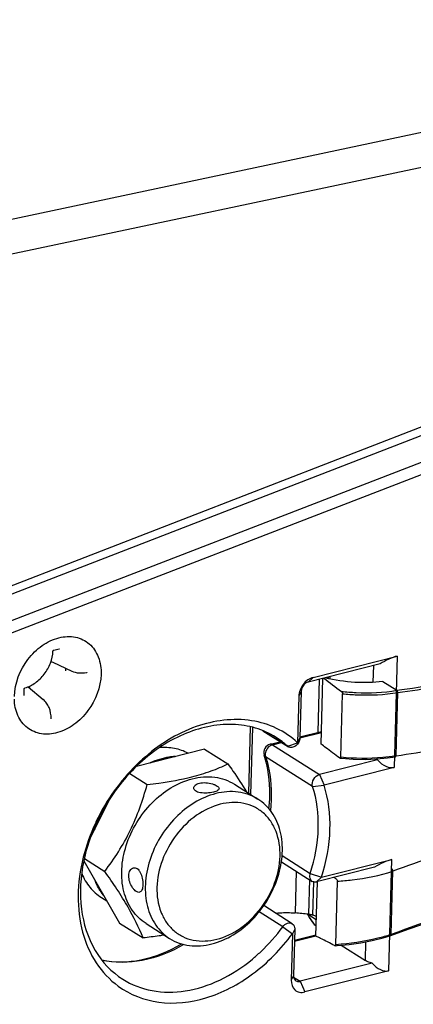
# Model space of a CAD drawing. Header units: millimetres. Extents: x 0 to 420, y 0 to 297.
# Tile 78 of 136: x 353.36 to 355.7, y 105.31 to 111.16. Entities that reach past the tile are written whole.
import ezdxf

# ---------------------------------------------------------------- set-up
doc = ezdxf.new("R2010")
doc.units = ezdxf.units.MM
doc.header["$LTSCALE"] = 23.1
doc.layers.get('0').update_dxf_attribs({"linetype": 'CONTINUOUS'})
doc.layers.add('02___PRT_ALL_AXES', color=7, linetype='CONTINUOUS')

msp = doc.modelspace()

# ---------------------------------------------------------------- linework, layer by layer
at = {"color": 7, "linetype": 'Continuous'}
for p, q in [((348.8721, 109.0346), (358.8979, 111.1619)), ((348.9493, 108.8438), (358.978, 110.9733)), ((351.5486, 107.1166), (358.9568, 109.9895)), ((351.5289, 107.0579), (358.9286, 109.9274)), ((358.9476, 109.7738), (351.6018, 106.9291)), ((358.9794, 109.7122), (351.6336, 106.8675)), ((353.5636, 107.4169), (353.5963, 107.4252)), ((353.5572, 107.3451), (353.6715, 107.2924)), ((355.4992, 107.3353), (355.0733, 107.2273)), ((355.1024, 107.2552), (355.6001, 107.3815)), ((355.6001, 107.3815), (355.5824, 106.7205)), ((355.4595, 107.3253), (355.4568, 107.2258)), ((355.0733, 107.2273), (355.1024, 107.2552)), ((355.1378, 107.2436), (355.1293, 106.9292)), ((355.1488, 106.8592), (355.1593, 107.2491)), ((355.1932, 107.2476), (355.1935, 107.2578)), ((355.202, 107.2455), (355.2024, 107.26)), ((355.5146, 107.2314), (355.5981, 107.1784)), ((353.3871, 107.1502), (353.3881, 107.1861)), ((353.4113, 107.199), (353.5004, 107.1245)), ((355.0306, 107.1712), (355.017, 107.143)), ((355.0306, 107.1712), (355.0232, 106.8954)), ((355.2659, 106.7807), (355.2761, 107.158)), ((355.5933, 106.7897), (355.6034, 107.1657)), ((355.017, 107.143), (355.0096, 106.8672)), ((354.7204, 106.5666), (354.731, 106.961)), ((354.733, 106.5586), (354.7438, 106.9579)), ((354.804, 106.9382), (354.955, 106.8426)), ((354.806, 106.9374), (354.9509, 106.8457)), ((355.0231, 106.8959), (355.1507, 106.9283)), ((355.0234, 106.9023), (355.1509, 106.9346)), ((354.8472, 106.8576), (354.9072, 106.8728)), ((354.8607, 106.8547), (354.9144, 106.8683)), ((354.9509, 106.8457), (355.0096, 106.8672)), ((355.0232, 106.8954), (355.0096, 106.8672)), ((354.8607, 106.8547), (355.1397, 106.6782)), ((354.955, 106.8426), (354.9509, 106.8457)), ((355.099, 106.6075), (354.82, 106.784)), ((355.4838, 106.7655), (355.1397, 106.6782)), ((355.2617, 106.7751), (355.2693, 106.7744)), ((355.5824, 106.7205), (355.1664, 106.615)), ((355.1397, 106.6782), (355.1664, 106.615)), ((355.099, 106.6075), (355.1664, 106.615)), ((353.7385, 106.1874), (353.7383, 106.1864)), ((353.7386, 106.1874), (353.7383, 106.1864)), ((354.9136, 106.1595), (355.097, 106.0434)), ((354.9177, 106.1968), (355.0851, 106.0909)), ((355.1517, 106.068), (355.5676, 106.1735)), ((355.5499, 105.5126), (355.5676, 106.1735)), ((355.0011, 106.1041), (354.9944, 105.8556)), ((355.4667, 106.1274), (355.1225, 106.0401)), ((355.5647, 105.728), (355.5749, 106.104)), ((355.0802, 106.054), (355.0747, 105.8478)), ((355.0851, 106.0909), (355.1517, 106.068)), ((355.1005, 105.8428), (355.1056, 106.0405)), ((355.1181, 105.7177), (355.1268, 106.0412)), ((355.1225, 106.0401), (355.1517, 106.068)), ((355.236, 105.6671), (355.2461, 106.0444)), ((354.9779, 105.7921), (354.8087, 105.8991)), ((354.8104, 105.8981), (354.8105, 105.9017)), ((354.9221, 105.7738), (354.7817, 105.8626)), ((355.0682, 105.8486), (355.0782, 105.8305)), ((355.1208, 105.8156), (355.0689, 105.8484)), ((355.0782, 105.8305), (355.0979, 105.8015)), ((354.9221, 105.7738), (354.9791, 105.7322)), ((354.9927, 105.7604), (354.9791, 105.7322)), ((354.9927, 105.7604), (354.9852, 105.4846)), ((355.0979, 105.8015), (355.1197, 105.7765)), ((354.9791, 105.7322), (354.9717, 105.4564)), ((354.9907, 105.688), (355.1175, 105.7202)), ((354.9909, 105.6943), (355.1184, 105.7267)), ((355.2676, 105.664), (355.4123, 105.5724)), ((355.4123, 105.5724), (355.4153, 105.6846)), ((355.4513, 105.5576), (355.0255, 105.4496)), ((355.5499, 105.5126), (355.0522, 105.3863)), ((354.9852, 105.4846), (354.9717, 105.4564)), ((354.9862, 105.4744), (355.0255, 105.4496)), ((355.0255, 105.4496), (355.0522, 105.3863))]:
    msp.add_line(p, q, dxfattribs=at)
for points in [[(353.5589, 107.4106), (353.5589, 107.4113), (353.5591, 107.4121), (353.5595, 107.413), (353.5599, 107.4138), (353.5604, 107.4146), (353.561, 107.4153), (353.5617, 107.4159), (353.5623, 107.4164), (353.563, 107.4167), (353.5636, 107.4169)], [(353.5963, 107.4252), (353.5967, 107.4253), (353.5971, 107.4253), (353.5973, 107.4252), (353.5974, 107.4252)], [(353.7573, 107.285), (353.7577, 107.2851), (353.758, 107.2851), (353.7582, 107.285), (353.7583, 107.285)], [(353.3877, 107.1483), (353.3875, 107.1484), (353.3874, 107.1487), (353.3873, 107.149), (353.3872, 107.1495), (353.3871, 107.1501), (353.3871, 107.1502)], [(353.3881, 107.1861), (353.3882, 107.1868), (353.3884, 107.1877), (353.3887, 107.1885), (353.3891, 107.1893), (353.3896, 107.1901), (353.3902, 107.1908), (353.3908, 107.1914), (353.3915, 107.1919), (353.3921, 107.1923), (353.3928, 107.1925)], [(353.5486, 107.0081), (353.5485, 107.0083), (353.5483, 107.0086), (353.5481, 107.0092), (353.5481, 107.0099)], [(355.2693, 106.7744), (355.3402, 106.7693), (355.41, 106.768), (355.4776, 106.7704), (355.5422, 106.7764), (355.59, 106.7835)], [(355.5619, 105.7219), (355.6708, 105.7616), (355.7926, 105.8037), (355.9146, 105.8433), (356.0366, 105.8806), (356.1587, 105.9154)], [(355.2318, 105.6609), (355.2449, 105.6618), (355.3155, 105.6686), (355.3849, 105.6786), (355.4521, 105.6917), (355.5164, 105.7079), (355.5618, 105.7219)]]:
    msp.add_lwpolyline(points, dxfattribs=at)
for centre, radius, start, end in [((353.6087, 107.4569), 0.1232, 240.03673, 245.27255), ((353.4811, 107.2986), 0.155, 358.43074, 3.84698), ((353.7572, 107.2823), 0.00298, 62.67178, 67.64318), ((354.7719, 113.4489), 6.3247, 277.50573, 284.25977), ((353.3176, 107.1084), 0.1342, 35.10762, 43.41818), ((354.7979, 113.2904), 6.1775, 277.49267, 279.67878), ((354.8595, 106.8091), 0.05, 104.24381, 197.79032), ((354.6226, 106.4898), 0.4842, 47.30912, 57.65315), ((354.6839, 113.3812), 6.6539, 277.8555, 282.04879), ((355.4377, 107.6745), 0.8983, 279.70933, 279.97662), ((358.1644, 99.0562), 7.5085, 106.19107, 110.17482), ((353.8277, 103.4826), 2.9364, 61.25921, 61.60776), ((358.0247, 99.1545), 7.0187, 105.06861, 110.51713), ((354.4456, 99.752), 6.1282, 84.10839, 84.86211), ((355.3517, 105.9938), 0.3185, 207.14092, 207.81112), ((355.3502, 105.9908), 0.3153, 206.84821, 207.46835), ((355.3498, 105.9905), 0.3148, 206.84824, 207.46937), ((355.3469, 105.9912), 0.3131, 207.80434, 210.90718), ((355.3454, 105.9882), 0.3098, 207.46254, 210.70109), ((355.0591, 105.6971), 0.1516, 82.59569, 84.10976), ((355.0593, 105.6983), 0.1503, 82.58377, 84.11085), ((355.3427, 105.9887), 0.3082, 210.91481, 211.19596), ((355.0593, 105.6985), 0.1501, 82.18403, 82.59395), ((355.0595, 105.7006), 0.1481, 82.16538, 82.58101), ((355.3381, 105.9839), 0.3014, 210.70182, 213.89281), ((355.3378, 105.9837), 0.301, 210.70041, 213.88938), ((355.3352, 105.9841), 0.2994, 211.16961, 217.22885), ((355.0595, 105.6997), 0.1489, 80.95044, 82.18507), ((355.0598, 105.7024), 0.1462, 80.90922, 82.16719), ((355.0594, 105.7), 0.1486, 75.72856, 80.90141), ((355.0596, 105.7005), 0.1481, 80.62954, 80.94949), ((355.0603, 105.7042), 0.1443, 75.65396, 80.65227), ((355.3333, 105.9807), 0.2956, 213.89648, 214.86535), ((355.3336, 105.9809), 0.2959, 213.89974, 214.8965), ((355.3265, 105.9759), 0.2873, 214.84264, 221.06985), ((355.3264, 105.9757), 0.2871, 214.87176, 221.09181), ((355.0614, 105.7087), 0.1397, 73.75954, 75.63044), ((355.0634, 105.7155), 0.1326, 73.76984, 75.74929), ((355.0698, 105.7281), 0.1188, 71.83751, 75.04998), ((355.0697, 105.7275), 0.1193, 71.86566, 75.05487), ((355.0704, 105.73), 0.1168, 66.94666, 71.84066), ((355.0705, 105.73), 0.1168, 66.9744, 71.86941), ((355.0711, 105.7317), 0.1149, 64.06411, 66.93967), ((355.0713, 105.7319), 0.1146, 64.08272, 66.96588), ((355.3275, 105.9784), 0.2899, 217.25852, 218.5913), ((355.3231, 105.9748), 0.2842, 218.58077, 223.56632), ((355.3197, 105.9701), 0.2783, 221.09588, 222.92981), ((355.3189, 105.9694), 0.2773, 221.11983, 222.96482), ((355.3176, 105.9682), 0.2755, 222.93125, 223.9916), ((355.3172, 105.9678), 0.275, 222.96658, 224.00084), ((355.3196, 105.9715), 0.2793, 223.58002, 224.26495), ((355.2618, 106.6374), 0.9585, 288.15876, 288.42161)]:
    msp.add_arc(centre, radius, start, end, dxfattribs=at)
for centre, major_axis, ratio, start_param, end_param in [((355.5419, 107.3256), (0.1004, 0.0535), 0.263407, 0.819012, 1.866209), ((355.529, 106.847), (-0.065, 0.122), 0.607924, -4.337399, -3.290201), ((355.5094, 106.1177), (0.1004, 0.0535), 0.263407, 0.819012, 1.866209), ((355.4965, 105.6391), (-0.065, 0.122), 0.607924, -4.337399, -3.290201)]:
    msp.add_ellipse(centre, major_axis=major_axis, ratio=ratio, start_param=start_param, end_param=end_param, dxfattribs=at)
for points, knots in [([(353.3299, 107.1425), (353.332, 107.2203), (353.3787, 107.3385), (353.4894, 107.447), (353.5889, 107.4961), (353.6916, 107.5025), (353.7807, 107.4595), (353.8359, 107.3754), (353.8451, 107.3078), (353.8442, 107.273)], [0, 0, 0, 0, 0.274937, 0.414506, 0.543351, 0.658685, 0.765995, 0.876845, 1, 1, 1, 1]), ([(353.3928, 107.1925), (353.4148, 107.1988), (353.4581, 107.2208), (353.5013, 107.2638), (353.5285, 107.3055), (353.5494, 107.3501), (353.5576, 107.3866), (353.5589, 107.4106)], [0, 0, 0, 0, 0.236814, 0.491348, 0.621658, 0.7512, 1, 1, 1, 1]), ([(353.8442, 107.273), (353.8421, 107.1967), (353.7969, 107.0806), (353.6894, 106.9724), (353.5924, 106.9218), (353.4914, 106.912), (353.4018, 106.9493), (353.3431, 107.0279), (353.3307, 107.093), (353.3299, 107.1267)], [0, 0, 0, 0, 0.27501, 0.414958, 0.54469, 0.661085, 0.768763, 0.878655, 1, 1, 1, 1]), ([(353.6715, 107.2924), (353.6843, 107.2865), (353.7132, 107.2792), (353.7427, 107.2817), (353.7573, 107.285)], [0, 0, 0, 0, 0.485523, 1, 1, 1, 1]), ([(353.7585, 107.2849), (353.7593, 107.2845), (353.7601, 107.2832), (353.7601, 107.282), (353.7601, 107.2817)], [0, 0, 0, 0, 0.724627, 1, 1, 1, 1]), ([(355.1024, 107.2552), (355.079, 107.2493), (355.0366, 107.2171), (355.0177, 107.1681), (355.017, 107.143)], [0, 0, 0, 0, 0.490574, 1, 1, 1, 1]), ([(355.0733, 107.2273), (355.0676, 107.2258), (355.0454, 107.2151), (355.0311, 107.1897), (355.0306, 107.1712)], [0, 0, 0, 0, 0.24126, 1, 1, 1, 1]), ([(355.5146, 107.2314), (355.4602, 107.2236), (355.3447, 107.2209), (355.2306, 107.2379), (355.1726, 107.2523)], [0, 0, 0, 0, 0.478889, 1, 1, 1, 1]), ([(355.2696, 107.172), (355.2984, 107.1688), (355.4078, 107.1603), (355.5185, 107.1648), (355.5981, 107.1784)], [0, 0, 0, 0, 0.264225, 1, 1, 1, 1]), ([(355.2696, 107.172), (355.2705, 107.1713), (355.2742, 107.1675), (355.2762, 107.1621), (355.2761, 107.158)], [0, 0, 0, 0, 0.212159, 1, 1, 1, 1]), ([(355.2761, 107.158), (355.3048, 107.155), (355.4138, 107.1471), (355.5241, 107.152), (355.6034, 107.1657)], [0, 0, 0, 0, 0.264231, 1, 1, 1, 1]), ([(355.6034, 107.1657), (355.6035, 107.1694), (355.6022, 107.1743), (355.5989, 107.1778), (355.5981, 107.1784)], [0, 0, 0, 0, 0.790275, 1, 1, 1, 1]), ([(353.5481, 107.0099), (353.5481, 107.0321), (353.5426, 107.0653), (353.522, 107.1029), (353.5081, 107.1181), (353.5004, 107.1245)], [0, 0, 0, 0, 0.521753, 0.765041, 1, 1, 1, 1]), ([(355.0096, 106.8672), (354.9725, 106.9015), (354.8867, 106.9598), (354.6812, 107.0223), (354.3846, 106.9816), (354.0679, 106.7792), (353.9062, 106.5713), (353.8428, 106.4542)], [0, 0, 0, 0, 0.10761, 0.216823, 0.451291, 0.716443, 1, 1, 1, 1]), ([(354.8817, 106.8989), (354.8441, 106.9227), (354.7606, 106.9603), (354.5717, 106.9893), (354.3139, 106.93), (354.0417, 106.7399), (353.9022, 106.555), (353.847, 106.452)], [0, 0, 0, 0, 0.106665, 0.21669, 0.454264, 0.71947, 1, 1, 1, 1]), ([(355.0232, 106.8954), (355.0229, 106.8865), (355.0177, 106.8684), (355.0006, 106.8476), (354.9777, 106.8361), (354.961, 106.8388), (354.955, 106.8426)], [0, 0, 0, 0, 0.26647, 0.539996, 0.787143, 1, 1, 1, 1]), ([(355.259, 106.7763), (355.2311, 106.7963), (355.1941, 106.8235), (355.1579, 106.8519), (355.1488, 106.8592)], [0, 0, 0, 0, 0.746648, 1, 1, 1, 1]), ([(354.8399, 106.4751), (354.8429, 106.5031), (354.8497, 106.61), (354.836, 106.7187), (354.8119, 106.7938)], [0, 0, 0, 0, 0.263403, 1, 1, 1, 1]), ([(354.82, 106.784), (354.8279, 106.7595), (354.8546, 106.6552), (354.8573, 106.5454), (354.8485, 106.4641)], [0, 0, 0, 0, 0.239324, 1, 1, 1, 1]), ([(355.2617, 106.7751), (355.2613, 106.7752), (355.2603, 106.7754), (355.2594, 106.776), (355.259, 106.7763)], [0, 0, 0, 0, 0.470846, 1, 1, 1, 1]), ([(355.2659, 106.7807), (355.2659, 106.7798), (355.2658, 106.7774), (355.2634, 106.775), (355.2617, 106.7751)], [0, 0, 0, 0, 0.341995, 1, 1, 1, 1]), ([(355.5892, 106.789), (355.5644, 106.7848), (355.4573, 106.771), (355.3484, 106.7724), (355.2659, 106.7807)], [0, 0, 0, 0, 0.232623, 1, 1, 1, 1]), ([(355.59, 106.7835), (355.5916, 106.7838), (355.5931, 106.7866), (355.5933, 106.7889), (355.5933, 106.7897)], [0, 0, 0, 0, 0.674449, 1, 1, 1, 1]), ([(355.099, 106.6075), (355.0946, 106.6213), (355.101, 106.6534), (355.1254, 106.6746), (355.1397, 106.6782)], [0, 0, 0, 0, 0.494623, 1, 1, 1, 1]), ([(354.7746, 106.5323), (354.7397, 106.5544), (354.6556, 106.5836), (354.5678, 106.5758), (354.5247, 106.5649)], [0, 0, 0, 0, 0.482039, 1, 1, 1, 1]), ([(355.0851, 106.0909), (355.113, 106.1774), (355.1455, 106.3512), (355.1245, 106.5281), (355.099, 106.6075)], [0, 0, 0, 0, 0.521374, 1, 1, 1, 1]), ([(355.1517, 106.068), (355.1812, 106.1596), (355.2157, 106.3436), (355.1934, 106.5309), (355.1664, 106.615)], [0, 0, 0, 0, 0.521374, 1, 1, 1, 1]), ([(354.5247, 106.5649), (354.4352, 106.5422), (354.308, 106.46), (354.1902, 106.3072), (354.1278, 106.1716), (354.1006, 106.0308), (354.1113, 105.8966), (354.1606, 105.7813), (354.2186, 105.7244), (354.2508, 105.704)], [0, 0, 0, 0, 0.254372, 0.39232, 0.529783, 0.661381, 0.78336, 0.895075, 1, 1, 1, 1]), ([(354.5007, 105.6714), (354.5902, 105.6941), (354.7174, 105.7763), (354.8352, 105.9291), (354.8976, 106.0647), (354.9248, 106.2055), (354.9141, 106.3397), (354.8648, 106.455), (354.8068, 106.5119), (354.7746, 106.5323)], [0, 0, 0, 0, 0.254372, 0.39232, 0.529783, 0.661381, 0.78336, 0.895075, 1, 1, 1, 1]), ([(354.5298, 105.6994), (354.58, 105.7121), (354.6792, 105.7608), (354.7983, 105.8782), (354.8806, 106.0272), (354.9146, 106.1873), (354.8966, 106.3166), (354.8529, 106.4011), (354.8085, 106.4515), (354.7533, 106.4882), (354.6675, 106.5171), (354.5963, 106.513), (354.5514, 106.5016)], [0, 0, 0, 0, 0.128204, 0.26708, 0.408682, 0.543895, 0.666436, 0.723129, 0.777557, 0.831073, 0.885239, 1, 1, 1, 1]), ([(353.847, 106.452), (353.7987, 106.362), (353.7283, 106.1741), (353.7107, 105.8864), (353.7882, 105.6306), (353.9061, 105.5045), (353.9729, 105.4622)], [0, 0, 0, 0, 0.281865, 0.544747, 0.781916, 1, 1, 1, 1]), ([(353.8428, 106.4542), (353.8313, 106.4329), (353.7884, 106.3474), (353.7559, 106.2567), (353.7385, 106.1874)], [0, 0, 0, 0, 0.253196, 1, 1, 1, 1]), ([(354.5514, 106.5016), (354.5012, 106.4889), (354.402, 106.4402), (354.2829, 106.3228), (354.2006, 106.1738), (354.1666, 106.0137), (354.1846, 105.8844), (354.2283, 105.7999), (354.2727, 105.7495), (354.3279, 105.7128), (354.4137, 105.6839), (354.4849, 105.688), (354.5298, 105.6994)], [0, 0, 0, 0, 0.128204, 0.26708, 0.408682, 0.543895, 0.666436, 0.723129, 0.777557, 0.831073, 0.885239, 1, 1, 1, 1]), ([(353.7383, 106.1864), (353.7196, 106.1113), (353.699, 105.9616), (353.7235, 105.7443), (353.8042, 105.556), (353.8948, 105.4589), (353.9455, 105.4218)], [0, 0, 0, 0, 0.277477, 0.535889, 0.774763, 1, 1, 1, 1]), ([(355.2461, 106.0444), (355.2751, 106.0462), (355.3862, 106.0563), (355.4965, 106.0782), (355.5749, 106.104)], [0, 0, 0, 0, 0.260565, 1, 1, 1, 1]), ([(355.5749, 106.104), (355.575, 106.1077), (355.5736, 106.1127), (355.5704, 106.1162), (355.5695, 106.1167)], [0, 0, 0, 0, 0.790213, 1, 1, 1, 1]), ([(355.097, 106.0434), (355.0904, 106.0476), (355.0801, 106.0639), (355.0822, 106.082), (355.0851, 106.0909)], [0, 0, 0, 0, 0.45837, 1, 1, 1, 1]), ([(355.1225, 106.0401), (355.1203, 106.0395), (355.1117, 106.038), (355.1024, 106.04), (355.097, 106.0434)], [0, 0, 0, 0, 0.267371, 1, 1, 1, 1]), ([(355.2396, 106.0573), (355.2405, 106.0568), (355.2443, 106.0535), (355.2462, 106.0483), (355.2461, 106.0444)], [0, 0, 0, 0, 0.203845, 1, 1, 1, 1]), ([(354.8788, 105.8548), (354.8873, 105.8557), (354.9258, 105.8589), (354.9646, 105.858), (354.9944, 105.8556)], [0, 0, 0, 0, 0.223313, 1, 1, 1, 1]), ([(354.7421, 105.5822), (354.7587, 105.596), (354.8245, 105.6542), (354.8829, 105.7205), (354.9221, 105.7738)], [0, 0, 0, 0, 0.246728, 1, 1, 1, 1]), ([(354.9221, 105.7738), (354.9289, 105.7831), (354.9458, 105.7978), (354.9699, 105.7972), (354.9779, 105.7921)], [0, 0, 0, 0, 0.548058, 1, 1, 1, 1]), ([(354.9779, 105.7921), (354.9852, 105.7875), (354.992, 105.7756), (354.9927, 105.7637), (354.9927, 105.7604)], [0, 0, 0, 0, 0.723006, 1, 1, 1, 1]), ([(353.9455, 105.4218), (354.015, 105.3709), (354.1911, 105.3029), (354.4813, 105.3366), (354.7594, 105.4848), (354.9127, 105.642), (354.9791, 105.7322)], [0, 0, 0, 0, 0.21792, 0.454091, 0.716995, 1, 1, 1, 1]), ([(354.2508, 105.704), (354.2857, 105.6819), (354.3698, 105.6527), (354.4576, 105.6605), (354.5007, 105.6714)], [0, 0, 0, 0, 0.482039, 1, 1, 1, 1]), ([(355.229, 105.6616), (355.2016, 105.6765), (355.1649, 105.6957), (355.1274, 105.7135), (355.1181, 105.7177)], [0, 0, 0, 0, 0.753539, 1, 1, 1, 1]), ([(355.5606, 105.7267), (355.5358, 105.7185), (355.4298, 105.6884), (355.3199, 105.6727), (355.236, 105.6671)], [0, 0, 0, 0, 0.236134, 1, 1, 1, 1]), ([(353.8483, 105.5763), (353.9238, 105.5603), (354.0928, 105.5642), (354.247, 105.628), (354.3217, 105.6718)], [0, 0, 0, 0, 0.471019, 1, 1, 1, 1]), ([(354.3352, 105.6687), (354.2591, 105.6242), (354.1005, 105.5594), (353.927, 105.5573), (353.8491, 105.5748)], [0, 0, 0, 0, 0.524944, 1, 1, 1, 1]), ([(355.2318, 105.6609), (355.2313, 105.6608), (355.2303, 105.6609), (355.2294, 105.6613), (355.229, 105.6616)], [0, 0, 0, 0, 0.475983, 1, 1, 1, 1]), ([(355.236, 105.6671), (355.2359, 105.6662), (355.2357, 105.6637), (355.2335, 105.661), (355.2318, 105.6609)], [0, 0, 0, 0, 0.33395, 1, 1, 1, 1]), ([(353.9729, 105.4622), (354.0254, 105.429), (354.1483, 105.3819), (354.3513, 105.3831), (354.5574, 105.4507), (354.6829, 105.533), (354.7421, 105.5822)], [0, 0, 0, 0, 0.224943, 0.462964, 0.72137, 1, 1, 1, 1]), ([(355.4513, 105.5576), (355.4475, 105.5585), (355.434, 105.5619), (355.4208, 105.5671), (355.4123, 105.5724)], [0, 0, 0, 0, 0.27974, 1, 1, 1, 1]), ([(354.9717, 105.4564), (354.9711, 105.4356), (354.9819, 105.401), (355.0209, 105.3825), (355.042, 105.3837), (355.0522, 105.3863)], [0, 0, 0, 0, 0.506306, 0.744239, 1, 1, 1, 1]), ([(354.9852, 105.4846), (354.9851, 105.4813), (354.9859, 105.4694), (354.9927, 105.4575), (355, 105.4529)], [0, 0, 0, 0, 0.277063, 1, 1, 1, 1]), ([(355, 105.4529), (355.0054, 105.4495), (355.0146, 105.4475), (355.0232, 105.449), (355.0255, 105.4496)], [0, 0, 0, 0, 0.732612, 1, 1, 1, 1])]:
    msp.add_open_spline(points, degree=3, knots=knots, dxfattribs=at)
for points in [[(355.1656, 107.2507), (355.1995, 107.2235), (355.2344, 107.1974), (355.2696, 107.172)], [(354.8607, 106.8547), (354.8568, 106.8572), (354.8517, 106.8587), (354.8472, 106.8576)], [(354.8194, 106.8094), (354.8181, 106.8037), (354.8176, 106.7978), (354.8183, 106.792)], [(354.838, 106.8417), (354.829, 106.8332), (354.8222, 106.8215), (354.8194, 106.8094)], [(354.851, 106.851), (354.8463, 106.8486), (354.8419, 106.8454), (354.838, 106.8417)], [(354.8607, 106.8547), (354.8574, 106.8539), (354.8541, 106.8526), (354.851, 106.851)], [(354.82, 106.784), (354.8164, 106.7863), (354.8132, 106.7898), (354.8119, 106.7938)], [(354.8183, 106.792), (354.8186, 106.7893), (354.8192, 106.7866), (354.82, 106.784)], [(355.4838, 106.7655), (355.4784, 106.7668), (355.473, 106.7682), (355.4678, 106.77)], [(355.5619, 105.7219), (355.564, 105.7227), (355.5647, 105.7258), (355.5647, 105.728)]]:
    msp.add_open_spline(points, degree=3, dxfattribs=at)
at = {"layer": '02___PRT_ALL_AXES', "color": 7, "linetype": 'Continuous'}
for p, q in [((354.4575, 106.8289), (354.055, 106.7267)), ((354.4575, 106.8289), (354.5968, 106.7408)), ((354.0139, 106.6851), (354.1179, 106.6193)), ((354.6352, 106.6205), (354.7746, 106.5323)), ((353.8893, 106.5239), (353.7803, 106.3003)), ((353.7421, 106.1644), (353.9541, 105.7957)), ((353.7452, 106.1792), (353.8662, 106.1027)), ((353.8366, 105.991), (353.8367, 105.9909)), ((353.8465, 105.948), (353.878, 105.928)), ((353.9541, 105.7957), (354.0933, 105.7076)), ((354.1113, 105.7923), (354.2508, 105.704))]:
    msp.add_line(p, q, dxfattribs=at)
for centre, radius, start, end in [((354.4068, 106.1782), 0.6265, 158.96641, 164.0915), ((354.3914, 106.1829), 0.6103, 163.29745, 164.08173), ((354.1115, 106.1591), 0.3222, 211.43791, 211.72059), ((354.1032, 106.1539), 0.3124, 211.44274, 219.51396), ((354.102, 106.153), 0.3109, 211.68121, 219.39658)]:
    msp.add_arc(centre, radius, start, end, dxfattribs=at)
for points, knots in [([(354.361, 106.8046), (354.3357, 106.8179), (354.2793, 106.8371), (354.22, 106.8396), (354.1901, 106.8371)], [0, 0, 0, 0, 0.488947, 1, 1, 1, 1]), ([(354.1361, 106.7476), (354.1427, 106.7505), (354.1689, 106.7616), (354.1961, 106.7703), (354.2167, 106.7751)], [0, 0, 0, 0, 0.255292, 1, 1, 1, 1]), ([(354.2828, 106.7848), (354.2707, 106.7841), (354.2203, 106.7787), (354.1712, 106.7633), (354.1362, 106.7476)], [0, 0, 0, 0, 0.240998, 1, 1, 1, 1]), ([(354.2167, 106.7751), (354.2222, 106.7764), (354.244, 106.7811), (354.2663, 106.7839), (354.2829, 106.7848)], [0, 0, 0, 0, 0.254479, 1, 1, 1, 1]), ([(354.3822, 106.6643), (354.4209, 106.6741), (354.4937, 106.6962), (354.564, 106.7255), (354.5968, 106.7408)], [0, 0, 0, 0, 0.524169, 1, 1, 1, 1]), ([(354.5968, 106.7408), (354.6067, 106.7267), (354.6446, 106.6723), (354.6813, 106.617), (354.707, 106.5751)], [0, 0, 0, 0, 0.258955, 1, 1, 1, 1]), ([(354.1113, 105.7923), (354.0791, 105.8126), (354.0211, 105.8695), (353.9718, 105.9849), (353.9611, 106.119), (353.9883, 106.2598), (354.0508, 106.3954), (354.1685, 106.5482), (354.2957, 106.6304), (354.3852, 106.6531)], [0, 0, 0, 0, 0.104925, 0.21664, 0.338619, 0.470217, 0.60768, 0.745628, 1, 1, 1, 1]), ([(354.1179, 106.6193), (354.1409, 106.6218), (354.2297, 106.6325), (354.3181, 106.648), (354.3822, 106.6643)], [0, 0, 0, 0, 0.259507, 1, 1, 1, 1]), ([(354.3852, 106.6531), (354.4283, 106.664), (354.5161, 106.6718), (354.6002, 106.6426), (354.6352, 106.6205)], [0, 0, 0, 0, 0.517961, 1, 1, 1, 1]), ([(354.3939, 106.5986), (354.394, 106.6049), (354.4007, 106.6148), (354.4138, 106.6225), (354.4224, 106.6254), (354.4271, 106.6266)], [0, 0, 0, 0, 0.410871, 0.682103, 1, 1, 1, 1]), ([(354.4271, 106.6266), (354.4394, 106.6298), (354.466, 106.631), (354.4974, 106.6253), (354.5201, 106.6168), (354.5342, 106.6094), (354.544, 106.6005), (354.5438, 106.5946)], [0, 0, 0, 0, 0.299375, 0.610459, 0.74741, 0.860293, 1, 1, 1, 1]), ([(353.8662, 106.1027), (353.8945, 106.1403), (353.9492, 106.2185), (354.0435, 106.387), (354.092, 106.5254), (354.1179, 106.6193)], [0, 0, 0, 0, 0.244583, 0.494691, 1, 1, 1, 1]), ([(354.5108, 106.5737), (354.4983, 106.5705), (354.4724, 106.5669), (354.4404, 106.5676), (354.4175, 106.5733), (354.4046, 106.5796), (354.3959, 106.5881), (354.3938, 106.5954), (354.3939, 106.5986)], [0, 0, 0, 0, 0.296357, 0.597536, 0.727821, 0.836928, 0.925022, 1, 1, 1, 1]), ([(354.5438, 106.5946), (354.5437, 106.5897), (354.5358, 106.5826), (354.5238, 106.5775), (354.5154, 106.5749), (354.5108, 106.5737)], [0, 0, 0, 0, 0.361282, 0.646354, 1, 1, 1, 1]), ([(354.0933, 105.7076), (354.0684, 105.7702), (354.0003, 105.907), (353.915, 106.0334), (353.8662, 106.1027)], [0, 0, 0, 0, 0.442972, 1, 1, 1, 1]), ([(354.0086, 106.0768), (354.0088, 106.0826), (354.0102, 106.0936), (354.0168, 106.1115), (354.0277, 106.1219), (354.0357, 106.124)], [0, 0, 0, 0, 0.303198, 0.570923, 1, 1, 1, 1]), ([(354.0357, 106.124), (354.0393, 106.1249), (354.0473, 106.125), (354.0588, 106.1197), (354.069, 106.1098), (354.0811, 106.0908), (354.0902, 106.0614), (354.0926, 106.0364), (354.0923, 106.0238)], [0, 0, 0, 0, 0.086526, 0.180709, 0.289765, 0.4157, 0.704847, 1, 1, 1, 1]), ([(353.7294, 106.09), (353.7417, 106.0608), (353.7735, 106.0063), (353.8208, 105.9642), (353.8465, 105.9479)], [0, 0, 0, 0, 0.51023, 1, 1, 1, 1]), ([(353.8366, 105.991), (353.8338, 105.9955), (353.8232, 106.014), (353.8143, 106.0334), (353.8086, 106.0485)], [0, 0, 0, 0, 0.246329, 1, 1, 1, 1]), ([(354.0726, 105.9786), (354.0659, 105.9769), (354.0535, 105.9818), (354.0408, 105.9932), (354.0263, 106.0112), (354.0127, 106.0391), (354.0083, 106.0643), (354.0086, 106.0768)], [0, 0, 0, 0, 0.162092, 0.275332, 0.407744, 0.704829, 1, 1, 1, 1]), ([(354.0923, 106.0238), (354.0921, 106.0181), (354.0912, 106.0076), (354.0876, 105.9937), (354.0818, 105.9833), (354.0756, 105.9793), (354.0726, 105.9786)], [0, 0, 0, 0, 0.328375, 0.602849, 0.820288, 1, 1, 1, 1]), ([(354.2187, 105.7243), (354.2085, 105.7226), (354.1668, 105.7163), (354.1249, 105.7111), (354.0933, 105.7076)], [0, 0, 0, 0, 0.246595, 1, 1, 1, 1])]:
    msp.add_open_spline(points, degree=3, knots=knots, dxfattribs=at)

doc.saveas('drawing.dxf')
